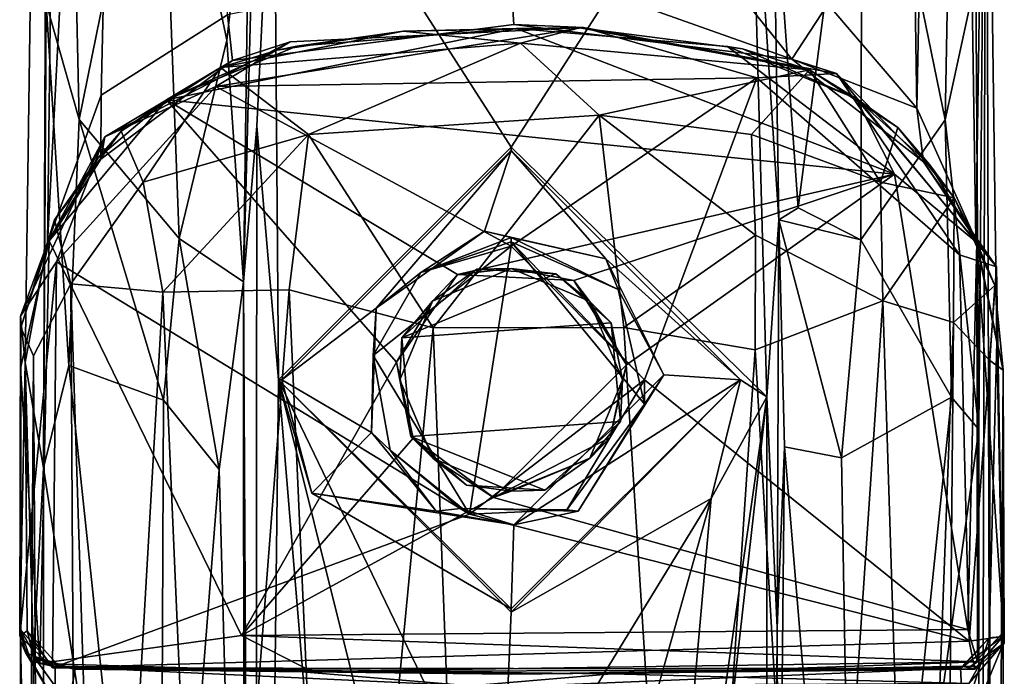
# Model space of a CAD drawing. Header units: millimetres. Extents: x -31 to 2906, y -30 to 542.
# Tile 6 of 54: x -15 to 15, y 269 to 289. Entities that reach past the tile are written whole.
import ezdxf

# ---------------------------------------------------------------- set-up
doc = ezdxf.new("R2010")
doc.units = ezdxf.units.MM
doc.layers.add('Layer 01', color=7, linetype='Continuous', true_color=0x000000)

msp = doc.modelspace()

# ---------------------------------------------------------------- linework, layer by layer
at = {"layer": 'Layer 01'}
for points in [[(12.382, 286.546, 344.284), (11.183, 364.813, 244.671), (9.67, 289.717, 343.769)], [(11.183, 364.813, 244.671), (12.382, 286.546, 344.284), (13.379, 335.631, 277.203)], [(-14.832, 278.777, 345.096), (-14.154, 282.421, 345.158), (-13.481, 337.458, 274.095), (-14.047, 334.179, 272.703)], [(-11.409, 335.381, 282.649), (-13.481, 337.458, 274.095), (-14.154, 282.421, 345.158)], [(12.382, 286.546, 344.284), (14.187, 282.526, 344.725), (13.379, 335.631, 277.203)], [(14.187, 282.526, 344.725), (14.5, 303.529, 312.912), (13.379, 335.631, 277.203)], [(-14.154, 282.421, 345.158), (-12.51, 286.943, 343.6), (-11.409, 335.381, 282.649)], [(-8.659, 289.388, 345.236), (-11.409, 335.381, 282.649), (-12.51, 286.943, 343.6)], [(-14.275, 275.564, 292.305), (-14.832, 278.777, 345.096), (-14.047, 334.179, 272.703)], [(-14.198, 289.746, 286.177), (-14.275, 275.564, 292.305), (-14.047, 334.179, 272.703)], [(14.5, 303.529, 312.912), (14.187, 282.526, 344.725), (14.824, 279.392, 344.573)], [(14.19, 290.515, 285.32), (14.5, 303.529, 312.912), (14.275, 276.73, 292.308)], [(14.5, 303.529, 312.912), (14.273, 222.503, 292.302), (14.275, 276.73, 292.308)], [(14.5, 303.529, 312.912), (14.589, 270.367, 321.647), (14.273, 222.503, 292.302)], [(14.589, 270.367, 321.647), (14.5, 303.529, 312.912), (14.824, 279.392, 344.573)], [(-13.52, 301.102, 267.162), (-13.182, 286.197, 283.495), (-14.198, 289.746, 286.177)], [(-10.722, 298.328, 263.791), (-13.182, 286.197, 283.495), (-13.52, 301.102, 267.162)], [(13.525, 301.005, 267.258), (13.255, 286.189, 283.741), (10.718, 298.563, 263.484)], [(14.19, 290.515, 285.32), (13.255, 286.189, 283.741), (13.525, 301.005, 267.258)], [(8.762, 283.499, 280.726), (7.996, 294.159, 270.448), (10.718, 298.563, 263.484)], [(10.718, 298.563, 263.484), (10.674, 282.525, 282.594), (8.762, 283.499, 280.726)], [(10.718, 298.563, 263.484), (13.255, 286.189, 283.741), (10.674, 282.525, 282.594)], [(-10.722, 298.328, 263.791), (-10.136, 282.563, 281.881), (-13.182, 286.197, 283.495)], [(-7.989, 294.69, 269.817), (-8.675, 288.621, 275.03), (-10.722, 298.328, 263.791)], [(-10.136, 282.563, 281.881), (-10.722, 298.328, 263.791), (-8.675, 288.621, 275.03)], [(-8.167, 281.241, 285.256), (-7.989, 294.69, 269.817), (-7.748, 297.175, 278.936)], [(-7.748, 297.175, 278.936), (-7.245, 296.645, 305.22), (-7.764, 285.99, 305.248), (-8.167, 281.241, 285.256)], [(-7.245, 296.645, 305.22), (7.292, 296.664, 305.207), (0, 285.354, 305.227)], [(7.809, 277.724, 305.228), (0, 285.354, 305.227), (7.292, 296.664, 305.207)], [(7.292, 296.664, 305.207), (8.168, 283.131, 283.086), (7.809, 277.724, 305.228)], [(8.168, 283.131, 283.086), (7.292, 296.664, 305.207), (7.996, 294.159, 270.448)], [(-7.245, 296.645, 305.22), (-7.103, 278.251, 305.227), (-7.764, 285.99, 305.248)], [(-7.103, 278.251, 305.227), (-7.245, 296.645, 305.22), (0, 285.354, 305.227)], [(-8.167, 281.241, 285.256), (-8.675, 288.621, 275.03), (-7.989, 294.69, 269.817)], [(8.168, 283.131, 283.086), (7.996, 294.159, 270.448), (8.762, 283.499, 280.726)], [(-8.503, 287.993, 349.123), (0.082, 289.099, 350.336), (-0.045, 291.1, 344.85), (-8.659, 289.388, 345.236)], [(-0.045, 291.1, 344.85), (8.574, 288.036, 348.815), (7.094, 289.886, 345.295)], [(-0.045, 291.1, 344.85), (0.082, 289.099, 350.336), (8.574, 288.036, 348.815)], [(14.275, 276.73, 292.308), (13.255, 286.189, 283.741), (14.19, 290.515, 285.32)], [(8.574, 288.036, 348.815), (9.67, 289.717, 343.769), (7.094, 289.886, 345.295)], [(-14.275, 275.564, 292.305), (-14.198, 289.746, 286.177), (-13.506, 278.683, 288.2)], [(-14.198, 289.746, 286.177), (-13.182, 286.197, 283.495), (-13.506, 278.683, 288.2)], [(8.574, 288.036, 348.815), (12.382, 286.546, 344.284), (9.67, 289.717, 343.769)], [(-8.659, 289.388, 345.236), (-12.51, 286.943, 343.6), (-12.527, 284.988, 348.664), (-8.503, 287.993, 349.123)], [(-10.52, 286.801, 363.85), (-6.541, 288.44, 364.235), (0.157, 288.974, 363.883)], [(-10.52, 286.801, 363.85), (0.157, 288.974, 363.883), (11.703, 284.525, 363.816)], [(-9.016, 287.203, 362.851), (7.504, 287.468, 362.823), (2.21, 289.01, 362.102)], [(-9.016, 287.203, 362.851), (2.21, 289.01, 362.102), (-6.745, 288.563, 361.918)], [(-3.291, 288.891, 410.61), (-7.138, 288.313, 410.571), (-8.87, 287.783, 412.794)], [(0.283, 288.528, 414.067), (-3.291, 288.891, 410.61), (-8.87, 287.783, 412.794)], [(0.082, 289.099, 350.336), (-8.503, 287.993, 349.123), (-6.745, 288.563, 361.918), (2.21, 289.01, 362.102)], [(-7.138, 288.313, 410.571), (-3.291, 288.891, 410.61), (-6.541, 288.44, 364.235)], [(-6.541, 288.44, 364.235), (-3.291, 288.891, 410.61), (0.157, 288.974, 363.883)], [(-3.291, 288.891, 410.61), (0.283, 288.528, 414.067), (2.094, 288.999, 410.746)], [(-3.291, 288.891, 410.61), (2.094, 288.999, 410.746), (0.157, 288.974, 363.883)], [(2.21, 289.01, 362.102), (9.937, 287.599, 362.16), (8.574, 288.036, 348.815), (0.082, 289.099, 350.336)], [(6.605, 288.425, 363.955), (0.157, 288.974, 363.883), (2.094, 288.999, 410.746), (7.063, 288.351, 410.573)], [(6.605, 288.425, 363.955), (11.703, 284.525, 363.816), (0.157, 288.974, 363.883)], [(9.105, 287.712, 412.81), (2.094, 288.999, 410.746), (0.283, 288.528, 414.067)], [(2.094, 288.999, 410.746), (9.105, 287.712, 412.81), (7.063, 288.351, 410.573)], [(7.504, 287.468, 362.823), (9.937, 287.599, 362.16), (2.21, 289.01, 362.102)], [(-9.016, 287.203, 362.851), (-6.745, 288.563, 361.918), (-12.4, 285.667, 361.781)], [(-6.745, 288.563, 361.918), (-8.503, 287.993, 349.123), (-12.4, 285.667, 361.781)], [(-10.136, 282.563, 281.881), (-8.675, 288.621, 275.03), (-8.167, 281.241, 285.256)], [(-10.52, 286.801, 363.85), (-7.138, 288.313, 410.571), (-6.541, 288.44, 364.235)], [(-7.138, 288.313, 410.571), (-10.52, 286.801, 363.85), (-8.87, 287.783, 412.794)], [(0.283, 288.528, 414.067), (-8.87, 287.783, 412.794), (-6.185, 285.737, 417.425)], [(0.283, 288.528, 414.067), (-6.185, 285.737, 417.425), (2.692, 286.328, 417.188)], [(0.283, 288.528, 414.067), (2.692, 286.328, 417.188), (9.105, 287.712, 412.81)], [(11.703, 284.525, 363.816), (6.605, 288.425, 363.955), (10.531, 286.833, 364.312)], [(6.605, 288.425, 363.955), (7.063, 288.351, 410.573), (10.531, 286.833, 364.312)], [(10.531, 286.833, 364.312), (7.063, 288.351, 410.573), (9.105, 287.712, 412.81)], [(-8.503, 287.993, 349.123), (-12.527, 284.988, 348.664), (-12.4, 285.667, 361.781)], [(12.584, 284.903, 349.709), (8.574, 288.036, 348.815), (9.937, 287.599, 362.16)], [(12.584, 284.903, 349.709), (12.382, 286.546, 344.284), (8.574, 288.036, 348.815)], [(-11.906, 285.837, 411.746), (-11.228, 284.286, 415.475), (-8.87, 287.783, 412.794)], [(-11.906, 285.837, 411.746), (-8.87, 287.783, 412.794), (-10.52, 286.801, 363.85)], [(-8.87, 287.783, 412.794), (-11.228, 284.286, 415.475), (-6.185, 285.737, 417.425)], [(2.692, 286.328, 417.188), (7.337, 285.738, 416.912), (9.105, 287.712, 412.81)], [(9.105, 287.712, 412.81), (7.337, 285.738, 416.912), (11.276, 284.286, 415.475)], [(11.276, 284.286, 415.475), (11.806, 285.952, 411.762), (9.105, 287.712, 412.81)], [(11.806, 285.952, 411.762), (10.531, 286.833, 364.312), (9.105, 287.712, 412.81)], [(0, 282.326, 362.816), (7.504, 287.468, 362.823), (-9.016, 287.203, 362.851)], [(4.075, 278.251, 362.816), (7.504, 287.468, 362.823), (0, 282.326, 362.816)], [(13.979, 270.268, 362.816), (13.69, 282.067, 362.824), (7.504, 287.468, 362.823), (4.075, 278.251, 362.816)], [(7.504, 287.468, 362.823), (13.69, 282.067, 362.824), (9.937, 287.599, 362.16)], [(13.69, 282.067, 362.824), (14.815, 281.702, 362.051), (9.937, 287.599, 362.16)], [(9.937, 287.599, 362.16), (14.815, 281.702, 362.051), (12.584, 284.903, 349.709)], [(-13.877, 281.85, 362.827), (-9.016, 287.203, 362.851), (-12.4, 285.667, 361.781)], [(-9.016, 287.203, 362.851), (-13.877, 281.85, 362.827), (-1.275, 274.144, 362.838), (0, 282.326, 362.816)], [(-14.154, 282.421, 345.158), (-12.527, 284.988, 348.664), (-12.51, 286.943, 343.6)], [(-8.226, 270.441, 363.815), (-14.104, 282.496, 363.848), (-10.52, 286.801, 363.85), (-3.498, 278.783, 363.818)], [(-10.52, 286.801, 363.85), (-14.104, 282.496, 363.848), (-12.609, 285.023, 377.217)], [(-12.609, 285.023, 377.217), (-11.906, 285.837, 411.746), (-10.52, 286.801, 363.85)], [(-10.52, 286.801, 363.85), (11.703, 284.525, 363.816), (-1.638, 281.462, 363.816)], [(-10.52, 286.801, 363.85), (-1.638, 281.462, 363.816), (-3.498, 278.783, 363.818)], [(10.531, 286.833, 364.312), (14.22, 282.442, 363.966), (11.703, 284.525, 363.816)], [(11.806, 285.952, 411.762), (12.774, 284.821, 378.309), (10.531, 286.833, 364.312)], [(12.774, 284.821, 378.309), (14.22, 282.442, 363.966), (10.531, 286.833, 364.312)], [(12.382, 286.546, 344.284), (12.584, 284.903, 349.709), (14.187, 282.526, 344.725)], [(-13.182, 286.197, 283.495), (-10.609, 277.622, 284.463), (-13.506, 278.683, 288.2)], [(-10.136, 282.563, 281.881), (-10.609, 277.622, 284.463), (-13.182, 286.197, 283.495)], [(2.692, 286.328, 417.188), (-6.185, 285.737, 417.425), (-2.375, 279.836, 419.856)], [(3.446, 279.845, 419.809), (2.692, 286.328, 417.188), (-2.375, 279.836, 419.856)], [(7.46, 282.665, 419.008), (2.692, 286.328, 417.188), (3.446, 279.845, 419.809)], [(2.692, 286.328, 417.188), (7.46, 282.665, 419.008), (7.337, 285.738, 416.912)], [(13.255, 286.189, 283.741), (13.442, 277.717, 288.181), (10.674, 282.525, 282.594)], [(13.255, 286.189, 283.741), (14.275, 276.73, 292.308), (13.442, 277.717, 288.181)], [(-8.167, 281.241, 285.256), (-7.764, 285.99, 305.248), (-7.82, 216.85, 305.227)], [(-7.103, 278.251, 305.227), (-7.82, 216.85, 305.227), (-7.764, 285.99, 305.248)], [(11.276, 284.286, 415.475), (13.52, 283.804, 412.188), (11.806, 285.952, 411.762)], [(11.806, 285.952, 411.762), (13.52, 283.804, 412.188), (12.774, 284.821, 378.309)], [(-14.981, 280.187, 362.03), (-13.877, 281.85, 362.827), (-12.4, 285.667, 361.781)], [(-14.981, 280.187, 362.03), (-12.4, 285.667, 361.781), (-14.154, 282.421, 345.158)], [(-12.527, 284.988, 348.664), (-14.154, 282.421, 345.158), (-12.4, 285.667, 361.781)], [(-13.44, 281.182, 415.026), (-11.228, 284.286, 415.475), (-11.906, 285.837, 411.746), (-13.936, 283.132, 410.818)], [(-13.936, 283.132, 410.818), (-11.906, 285.837, 411.746), (-12.609, 285.023, 377.217)], [(-6.185, 285.737, 417.425), (-11.228, 284.286, 415.475), (-10.632, 280.921, 418.14)], [(-6.185, 285.737, 417.425), (-10.632, 280.921, 418.14), (-6.773, 280.994, 419.6)], [(-6.773, 280.994, 419.6), (-2.375, 279.836, 419.856), (-6.185, 285.737, 417.425)], [(11.276, 284.286, 415.475), (7.337, 285.738, 416.912), (7.46, 282.665, 419.008), (11.345, 280.658, 417.612)], [(-7.103, 278.251, 305.227), (0, 285.354, 305.227), (0, 285.251, 316.994), (-7, 278.251, 316.994)], [(-7, 278.251, 316.994), (0, 285.251, 316.994), (-4.12, 280.43, 316.999)], [(-0.809, 282.783, 317.015), (-4.12, 280.43, 316.999), (0, 285.251, 316.994)], [(0, 285.251, 316.994), (2.893, 281.937, 317.056), (-0.809, 282.783, 317.015)], [(7, 278.251, 316.994), (0, 285.251, 316.994), (0, 285.354, 305.227), (7.809, 277.724, 305.228)], [(0, 285.251, 316.994), (7, 278.251, 316.994), (2.893, 281.937, 317.056)], [(-12.609, 285.023, 377.217), (-14.104, 282.496, 363.848), (-13.936, 283.132, 410.818)], [(14.187, 282.526, 344.725), (12.584, 284.903, 349.709), (14.815, 281.702, 362.051)], [(12.774, 284.821, 378.309), (13.52, 283.804, 412.188), (14.22, 282.442, 363.966)], [(1.917, 281.275, 363.821), (-1.638, 281.462, 363.816), (11.703, 284.525, 363.816)], [(-0.538, 274.659, 363.81), (3.524, 278.705, 363.797), (11.703, 284.525, 363.816), (13.941, 270.628, 363.815)], [(1.917, 281.275, 363.821), (11.703, 284.525, 363.816), (3.524, 278.705, 363.797)], [(11.703, 284.525, 363.816), (14.22, 282.442, 363.966), (13.941, 270.628, 363.815)], [(-13.44, 281.182, 415.026), (-10.632, 280.921, 418.14), (-11.228, 284.286, 415.475)], [(13.52, 283.804, 412.188), (11.276, 284.286, 415.475), (11.345, 280.658, 417.612)], [(11.345, 280.658, 417.612), (13.502, 279.993, 415.057), (13.52, 283.804, 412.188)], [(13.502, 279.993, 415.057), (14.769, 281.125, 410.686), (13.52, 283.804, 412.188)], [(13.52, 283.804, 412.188), (14.769, 281.125, 410.686), (14.22, 282.442, 363.966)], [(10.674, 282.525, 282.594), (8.168, 283.131, 283.086), (8.762, 283.499, 280.726)], [(-14.97, 279.841, 410), (-14.579, 278.981, 412.67), (-13.44, 281.182, 415.026), (-13.936, 283.132, 410.818)], [(-14.97, 279.841, 410), (-13.936, 283.132, 410.818), (-14.104, 282.496, 363.848)], [(7.809, 277.724, 305.228), (8.168, 283.131, 283.086), (8.118, 270.675, 288.153)], [(8.168, 283.131, 283.086), (8.344, 276.206, 284.674), (8.118, 270.675, 288.153)], [(10.088, 275.869, 284.242), (8.344, 276.206, 284.674), (8.168, 283.131, 283.086)], [(10.674, 282.525, 282.594), (10.088, 275.869, 284.242), (8.168, 283.131, 283.086)], [(-10.136, 282.563, 281.881), (-8.912, 275.508, 284.25), (-10.609, 277.622, 284.463)], [(-10.136, 282.563, 281.881), (-8.167, 281.241, 285.256), (-8.912, 275.508, 284.25)], [(-4.12, 280.43, 316.999), (-0.809, 282.783, 317.015), (-2.751, 281.523, 339.905)], [(-0.809, 282.783, 317.015), (0, 282.593, 332.268), (-2.751, 281.523, 339.905)], [(0, 282.459, 347.542), (-2.751, 281.523, 339.905), (0, 282.593, 332.268)], [(0, 282.593, 332.268), (-0.809, 282.783, 317.015), (2.893, 281.937, 317.056)], [(0, 282.459, 347.542), (0, 282.593, 332.268), (3.272, 281.002, 339.905)], [(0, 282.593, 332.268), (2.893, 281.937, 317.056), (3.272, 281.002, 339.905)], [(7.449, 279.159, 419.52), (7.46, 282.665, 419.008), (3.446, 279.845, 419.809)], [(11.345, 280.658, 417.612), (7.46, 282.665, 419.008), (7.449, 279.159, 419.52)], [(-14.154, 282.421, 345.158), (-14.832, 278.777, 345.096), (-14.981, 280.187, 362.03)], [(-14.975, 278.597, 364.607), (-14.97, 279.841, 410), (-14.104, 282.496, 363.848)], [(-14.387, 269.582, 363.893), (-14.975, 278.597, 364.607), (-14.104, 282.496, 363.848)], [(-14.104, 282.496, 363.848), (-8.226, 270.441, 363.815), (-14.387, 269.582, 363.893)], [(0, 282.326, 362.816), (-4.211, 278.986, 339.905), (-2.751, 281.523, 339.905)], [(0, 282.326, 362.816), (-1.275, 274.144, 362.838), (-4.211, 278.986, 339.905)], [(0, 282.326, 362.816), (-2.751, 281.523, 339.905), (0, 282.459, 347.542)], [(4.075, 278.251, 362.816), (0, 282.326, 362.816), (0, 282.459, 347.542)], [(0, 282.459, 347.542), (3.272, 281.002, 339.905), (4.074, 277.499, 351.275)], [(4.075, 278.251, 362.816), (0, 282.459, 347.542), (4.074, 277.499, 351.275)], [(10.088, 275.869, 284.242), (10.674, 282.525, 282.594), (13.442, 277.717, 288.181)], [(13.941, 270.628, 363.815), (14.22, 282.442, 363.966), (14.241, 269.633, 363.939)], [(14.187, 282.526, 344.725), (14.815, 281.702, 362.051), (14.824, 279.392, 344.573)], [(14.769, 281.125, 410.686), (15.024, 278.526, 364.816), (14.22, 282.442, 363.966)], [(15.024, 278.526, 364.816), (15.056, 270.197, 364.652), (14.22, 282.442, 363.966)], [(14.22, 282.442, 363.966), (15.056, 270.197, 364.652), (14.241, 269.633, 363.939)], [(7, 278.251, 316.994), (4.659, 278.402, 317.234), (2.893, 281.937, 317.056)], [(4.659, 278.402, 317.234), (3.272, 281.002, 339.905), (2.893, 281.937, 317.056)], [(14.815, 281.702, 362.051), (13.69, 282.067, 362.824), (13.979, 270.268, 362.816)], [(-15.001, 270.416, 362.067), (-13.877, 281.85, 362.827), (-14.981, 280.187, 362.03)], [(-13.996, 269.452, 362.631), (-13.877, 281.85, 362.827), (-15.001, 270.416, 362.067)], [(-13.996, 269.452, 362.631), (-1.275, 274.144, 362.838), (-13.877, 281.85, 362.827)], [(0, 281.651, 385.316), (-1.044, 281.623, 406.806), (-2.397, 280.651, 385.587)], [(-2.397, 280.651, 385.587), (-1.638, 281.462, 363.816), (0, 281.651, 385.316)], [(-1.638, 281.462, 363.816), (1.917, 281.275, 363.821), (0, 281.651, 385.316)], [(0, 281.651, 385.316), (1.363, 281.488, 406.806), (-1.044, 281.623, 406.806)], [(1.917, 281.275, 363.821), (2.391, 280.648, 385.333), (0, 281.651, 385.316)], [(2.391, 280.648, 385.333), (1.363, 281.488, 406.806), (0, 281.651, 385.316)], [(15.006, 270.407, 361.916), (14.815, 281.702, 362.051), (13.979, 270.268, 362.816)], [(14.824, 279.392, 344.573), (14.815, 281.702, 362.051), (15.006, 270.407, 361.916)], [(-4.211, 278.986, 339.905), (-4.12, 280.43, 316.999), (-2.751, 281.523, 339.905)], [(-2.397, 280.651, 385.587), (-3.498, 278.783, 363.818), (-1.638, 281.462, 363.816)], [(1.363, 281.488, 406.806), (-3.339, 279.528, 406.808), (-1.044, 281.623, 406.806)], [(-2.397, 280.651, 385.587), (-1.044, 281.623, 406.806), (-3.339, 279.528, 406.808)], [(1.363, 281.488, 406.806), (3.057, 279.989, 406.812), (-3.339, 279.528, 406.808)], [(1.363, 281.488, 406.806), (2.391, 280.648, 385.333), (3.057, 279.989, 406.812)], [(-13.44, 281.182, 415.026), (-14.579, 278.981, 412.67), (-14.224, 217.007, 413.48), (-13.066, 217.849, 415.696)], [(-13.066, 217.849, 415.696), (-12.433, 249.625, 416.356), (-13.44, 281.182, 415.026)], [(-12.433, 249.625, 416.356), (-10.632, 280.921, 418.14), (-13.44, 281.182, 415.026)], [(-8.912, 275.508, 284.25), (-8.167, 281.241, 285.256), (-8.149, 247.717, 285.976)], [(-8.167, 281.241, 285.256), (-7.82, 216.85, 305.227), (-8.149, 247.717, 285.976)], [(2.391, 280.648, 385.333), (1.917, 281.275, 363.821), (3.524, 278.705, 363.797)], [(14.618, 278.833, 412.716), (14.769, 281.125, 410.686), (13.502, 279.993, 415.057)], [(14.618, 278.833, 412.716), (15.024, 278.541, 409.949), (14.769, 281.125, 410.686)], [(14.769, 281.125, 410.686), (15.024, 278.541, 409.949), (15.024, 278.526, 364.816)], [(-10.632, 280.921, 418.14), (-12.433, 249.625, 416.356), (-9.243, 249.029, 418.746)], [(-9.243, 249.029, 418.746), (-6.773, 280.994, 419.6), (-10.632, 280.921, 418.14)], [(-6.773, 280.994, 419.6), (-9.243, 249.029, 418.746), (-5.341, 248.951, 419.699)], [(-6.773, 280.994, 419.6), (-5.341, 248.951, 419.699), (-2.375, 279.836, 419.856)], [(3.272, 281.002, 339.905), (4.659, 278.402, 317.234), (4.074, 277.499, 351.275)], [(-3.4, 278.251, 385.316), (-3.498, 278.783, 363.818), (-2.397, 280.651, 385.587)], [(-2.397, 280.651, 385.587), (-3.339, 279.528, 406.808), (-3.4, 278.251, 385.316)], [(2.391, 280.648, 385.333), (3.524, 278.705, 363.797), (3.4, 278.251, 385.316)], [(3.4, 278.251, 385.316), (3.057, 279.989, 406.812), (2.391, 280.648, 385.333)], [(11.345, 280.658, 417.612), (7.449, 279.159, 419.52), (9.219, 249.061, 418.781)], [(12.344, 249.191, 416.513), (11.345, 280.658, 417.612), (9.219, 249.061, 418.781)], [(13.502, 279.993, 415.057), (11.345, 280.658, 417.612), (12.344, 249.191, 416.513)], [(-14.832, 278.777, 345.096), (-15.001, 270.416, 362.067), (-14.981, 280.187, 362.03)], [(-7, 278.251, 316.994), (-4.12, 280.43, 316.999), (-4.264, 276.636, 317.014)], [(-4.211, 278.986, 339.905), (-4.264, 276.636, 317.014), (-4.12, 280.43, 316.999)], [(-14.97, 279.841, 410), (-14.975, 278.597, 364.607), (-14.982, 270.63, 365.045), (-14.981, 270.277, 402.864)], [(-14.978, 218.196, 410.574), (-14.97, 279.841, 410), (-14.981, 270.277, 402.864)], [(-14.97, 279.841, 410), (-14.978, 218.196, 410.574), (-14.579, 278.981, 412.67)], [(-5.341, 248.951, 419.699), (-0.026, 218.119, 419.881), (-2.375, 279.836, 419.856)], [(3.057, 279.989, 406.812), (3.342, 276.979, 406.815), (-3.058, 276.516, 406.813), (-3.339, 279.528, 406.808)], [(-0.026, 218.119, 419.881), (5.414, 248.727, 419.696), (3.446, 279.845, 419.809), (-2.375, 279.836, 419.856)], [(3.057, 279.989, 406.812), (3.4, 278.251, 385.316), (3.342, 276.979, 406.815)], [(5.414, 248.727, 419.696), (7.449, 279.159, 419.52), (3.446, 279.845, 419.809)], [(12.344, 249.191, 416.513), (12.94, 218.769, 415.872), (13.502, 279.993, 415.057)], [(13.502, 279.993, 415.057), (12.94, 218.769, 415.872), (14.63, 217.553, 412.786), (14.618, 278.833, 412.716)], [(-3.058, 276.516, 406.813), (-3.4, 278.251, 385.316), (-3.339, 279.528, 406.808)], [(14.824, 279.392, 344.573), (15.006, 270.407, 361.916), (14.589, 270.367, 321.647)], [(-14.978, 218.196, 410.574), (-14.224, 217.007, 413.48), (-14.579, 278.981, 412.67)], [(-3.697, 276.104, 339.905), (-4.264, 276.636, 317.014), (-4.211, 278.986, 339.905)], [(-3.697, 276.104, 339.905), (-4.211, 278.986, 339.905), (-1.275, 274.144, 362.838)], [(5.414, 248.727, 419.696), (9.219, 249.061, 418.781), (7.449, 279.159, 419.52)], [(-14.832, 278.777, 345.096), (-14.774, 270.586, 340.093), (-15.001, 270.416, 362.067)], [(-14.832, 278.777, 345.096), (-14.275, 275.564, 292.305), (-14.581, 269.807, 321.96)], [(-14.774, 270.586, 340.093), (-14.832, 278.777, 345.096), (-14.581, 269.807, 321.96)], [(-14.275, 275.564, 292.305), (-13.506, 278.683, 288.2), (-10.724, 252.447, 284.856)], [(-13.506, 278.683, 288.2), (-10.609, 277.622, 284.463), (-10.724, 252.447, 284.856)], [(-2.989, 276.466, 363.825), (-8.226, 270.441, 363.815), (-3.498, 278.783, 363.818)], [(-3.4, 278.251, 385.316), (-2.989, 276.466, 363.825), (-3.498, 278.783, 363.818)], [(-0.538, 274.659, 363.81), (3.023, 276.485, 367.682), (3.524, 278.705, 363.797)], [(3.023, 276.485, 367.682), (3.4, 278.251, 385.316), (3.524, 278.705, 363.797)], [(14.63, 217.553, 412.786), (15.024, 278.541, 409.949), (14.618, 278.833, 412.716)], [(-14.982, 270.63, 365.045), (-14.975, 278.597, 364.607), (-14.387, 269.582, 363.893)], [(4.659, 278.402, 317.234), (7, 278.251, 316.994), (0.08, 273.82, 317.005)], [(0.08, 273.82, 317.005), (2.045, 274.238, 324.356), (4.659, 278.402, 317.234)], [(2.045, 274.238, 324.356), (4.074, 277.499, 351.275), (4.659, 278.402, 317.234)], [(15.018, 218.288, 409.766), (15.024, 278.541, 409.949), (14.63, 217.553, 412.786)], [(15.024, 278.541, 409.949), (15.018, 218.288, 409.766), (15.021, 270.186, 402.919)], [(15.024, 278.541, 409.949), (15.021, 270.186, 402.919), (15.024, 278.526, 364.816)], [(15.024, 278.526, 364.816), (15.021, 270.186, 402.919), (15.025, 270.527, 381.776)], [(15.025, 270.527, 381.776), (15.056, 270.197, 364.652), (15.024, 278.526, 364.816)], [(-7.82, 216.85, 305.227), (-7.103, 278.251, 305.227), (-4.631, 248.412, 305.222)], [(0, 271.251, 316.994), (0, 271.148, 305.227), (-7.103, 278.251, 305.227)], [(0, 271.251, 316.994), (-7.103, 278.251, 305.227), (-6.085, 274.791, 316.994)], [(-6.085, 274.791, 316.994), (-7.103, 278.251, 305.227), (-7, 278.251, 316.994)], [(-7.103, 278.251, 305.227), (0, 271.148, 305.227), (-0.308, 264.141, 305.244)], [(-4.631, 248.412, 305.222), (-7.103, 278.251, 305.227), (-2.738, 260.743, 305.25)], [(-2.738, 260.743, 305.25), (-7.103, 278.251, 305.227), (-0.308, 264.141, 305.244)], [(-7, 278.251, 316.994), (-4.264, 276.636, 317.014), (-6.085, 274.791, 316.994)], [(-2.389, 275.851, 385.34), (-2.989, 276.466, 363.825), (-3.4, 278.251, 385.316)], [(-3.4, 278.251, 385.316), (-3.058, 276.516, 406.813), (-2.389, 275.851, 385.34)], [(4.075, 278.251, 362.816), (-1.275, 274.144, 362.838), (13.979, 270.268, 362.816)], [(-1.275, 274.144, 362.838), (4.075, 278.251, 362.816), (1.699, 274.274, 356.624)], [(7, 278.251, 316.994), (0, 271.251, 316.994), (0.08, 273.82, 317.005)], [(7, 278.251, 316.994), (6.104, 274.619, 305.227), (0, 271.148, 305.227)], [(7, 278.251, 316.994), (0, 271.148, 305.227), (0, 271.251, 316.994)], [(1.699, 274.274, 356.624), (4.075, 278.251, 362.816), (4.074, 277.499, 351.275)], [(3.4, 278.251, 385.316), (3.023, 276.485, 367.682), (2.398, 275.853, 385.423)], [(2.398, 275.853, 385.423), (3.342, 276.979, 406.815), (3.4, 278.251, 385.316)], [(7.809, 277.724, 305.228), (6.104, 274.619, 305.227), (7, 278.251, 316.994)], [(-8.912, 275.508, 284.25), (-10.724, 252.447, 284.856), (-10.609, 277.622, 284.463)], [(2.045, 274.238, 324.356), (1.699, 274.274, 356.624), (4.074, 277.499, 351.275)], [(6.104, 274.619, 305.227), (7.809, 277.724, 305.228), (4.03, 251.272, 305.229)], [(4.03, 251.272, 305.229), (7.809, 277.724, 305.228), (4.543, 248.811, 305.23)], [(7.82, 217.945, 305.227), (4.543, 248.811, 305.23), (7.809, 277.724, 305.228)], [(7.82, 217.945, 305.227), (7.809, 277.724, 305.228), (8.118, 270.675, 288.153)], [(13.442, 277.717, 288.181), (10.544, 249.724, 284.741), (10.088, 275.869, 284.242)], [(13.442, 277.717, 288.181), (14.275, 276.73, 292.308), (10.544, 249.724, 284.741)], [(3.342, 276.979, 406.815), (1.034, 274.876, 406.81), (-3.058, 276.516, 406.813)], [(2.398, 275.853, 385.423), (1.034, 274.876, 406.81), (3.342, 276.979, 406.815)], [(-2.289, 274.235, 317.048), (-6.085, 274.791, 316.994), (-4.264, 276.636, 317.014)], [(-4.264, 276.636, 317.014), (-3.697, 276.104, 339.905), (-2.289, 274.235, 317.048)], [(14.275, 276.73, 292.308), (14.273, 222.503, 292.302), (10.544, 249.724, 284.741)], [(-0.538, 274.659, 363.81), (-8.226, 270.441, 363.815), (-2.989, 276.466, 363.825)], [(-3.058, 276.516, 406.813), (1.034, 274.876, 406.81), (-1.357, 275.032, 406.696)], [(-1.357, 275.032, 406.696), (-2.389, 275.851, 385.34), (-3.058, 276.516, 406.813)], [(-2.389, 275.851, 385.34), (-0.538, 274.659, 363.81), (-2.989, 276.466, 363.825)], [(3.023, 276.485, 367.682), (-0.538, 274.659, 363.81), (2.404, 275.847, 374.566)], [(2.398, 275.853, 385.423), (3.023, 276.485, 367.682), (2.404, 275.847, 374.566)], [(-3.697, 276.104, 339.905), (-1.275, 274.144, 362.838), (-1.549, 274.314, 337.811)], [(-3.697, 276.104, 339.905), (-1.549, 274.314, 337.811), (-2.289, 274.235, 317.048)], [(8.159, 257.73, 285.812), (8.118, 270.675, 288.153), (8.344, 276.206, 284.674)], [(8.344, 276.206, 284.674), (10.544, 249.724, 284.741), (8.159, 257.73, 285.812)], [(8.344, 276.206, 284.674), (10.088, 275.869, 284.242), (10.544, 249.724, 284.741)], [(-1.357, 275.032, 406.696), (0, 274.851, 385.316), (-2.389, 275.851, 385.34)], [(-2.389, 275.851, 385.34), (0, 274.851, 385.316), (-0.538, 274.659, 363.81)], [(0, 274.851, 385.316), (2.404, 275.847, 374.566), (-0.538, 274.659, 363.81)], [(0, 274.851, 385.316), (2.398, 275.853, 385.423), (2.404, 275.847, 374.566)], [(0, 274.851, 385.316), (1.034, 274.876, 406.81), (2.398, 275.853, 385.423)], [(-14.578, 228.235, 321.722), (-14.581, 269.807, 321.96), (-14.275, 275.564, 292.305), (-14.277, 222.461, 292.343)], [(-14.277, 222.461, 292.343), (-14.275, 275.564, 292.305), (-10.724, 252.447, 284.856)], [(-10.724, 252.447, 284.856), (-8.912, 275.508, 284.25), (-8.149, 247.717, 285.976)], [(1.034, 274.876, 406.81), (0, 274.851, 385.316), (-1.357, 275.032, 406.696)], [(-6.085, 274.791, 316.994), (0.08, 273.82, 317.005), (0, 271.251, 316.994)], [(-2.289, 274.235, 317.048), (0.08, 273.82, 317.005), (-6.085, 274.791, 316.994)], [(-0.538, 274.659, 363.81), (13.941, 270.628, 363.815), (-8.226, 270.441, 363.815)], [(2.648, 262.308, 305.25), (-0.308, 264.141, 305.244), (6.104, 274.619, 305.227)], [(-0.308, 264.141, 305.244), (0, 271.148, 305.227), (6.104, 274.619, 305.227)], [(2.648, 262.308, 305.25), (6.104, 274.619, 305.227), (4.03, 251.272, 305.229)], [(13.979, 270.268, 362.816), (-1.275, 274.144, 362.838), (-13.996, 269.452, 362.631)], [(-1.549, 274.314, 337.811), (0.08, 273.82, 317.005), (-2.289, 274.235, 317.048)], [(-1.275, 274.144, 362.838), (1.699, 274.274, 356.624), (-1.549, 274.314, 337.811)], [(2.045, 274.238, 324.356), (0.08, 273.82, 317.005), (-1.549, 274.314, 337.811)], [(-1.549, 274.314, 337.811), (1.699, 274.274, 356.624), (2.045, 274.238, 324.356)], [(-15.001, 270.416, 362.067), (-14.774, 270.586, 340.093), (-13.996, 269.452, 362.631)], [(-14.662, 269.678, 364.776), (-14.982, 270.63, 365.045), (-14.387, 269.582, 363.893)], [(-14.827, 269.924, 399.851), (-14.981, 270.277, 402.864), (-14.982, 270.63, 365.045)], [(-13.994, 269.502, 388.65), (-14.827, 269.924, 399.851), (-14.982, 270.63, 365.045)], [(-14.982, 270.63, 365.045), (-14.662, 269.678, 364.776), (-13.994, 269.503, 376.733)], [(-13.994, 269.503, 376.733), (-13.994, 269.502, 388.65), (-14.982, 270.63, 365.045)], [(-14.581, 269.807, 321.96), (-13.803, 269.503, 338.776), (-14.774, 270.586, 340.093)], [(-13.803, 269.503, 338.776), (-13.996, 269.452, 362.631), (-14.774, 270.586, 340.093)], [(14.241, 269.633, 363.939), (-8.226, 270.441, 363.815), (13.941, 270.628, 363.815)], [(7.82, 217.945, 305.227), (8.118, 270.675, 288.153), (8.163, 216.752, 285.298)], [(8.118, 270.675, 288.153), (8.159, 257.73, 285.812), (8.163, 216.752, 285.298)], [(15.025, 270.527, 381.776), (14.042, 269.502, 388.65), (14.042, 269.503, 376.733)], [(14.042, 269.503, 376.733), (15.056, 270.197, 364.652), (15.025, 270.527, 381.776)], [(14.042, 269.502, 388.65), (15.025, 270.527, 381.776), (15.021, 270.186, 402.919)], [(-13.914, 268.403, 402.06), (-14.981, 270.277, 402.864), (-14.827, 269.924, 399.851)], [(-14.981, 270.277, 402.864), (-13.914, 268.403, 402.06), (-14.093, 229.941, 402.074)], [(-14.97, 228.001, 403.001), (-14.981, 270.277, 402.864), (-14.093, 229.941, 402.074)], [(-14.978, 218.196, 410.574), (-14.981, 270.277, 402.864), (-14.97, 228.001, 403.001)], [(-6.083, 269.337, 364.839), (-14.387, 269.582, 363.893), (-8.226, 270.441, 363.815)], [(13.979, 270.268, 362.816), (-13.996, 269.452, 362.631), (14.157, 269.417, 362.143)], [(14.241, 269.633, 363.939), (-6.083, 269.337, 364.839), (-8.226, 270.441, 363.815)], [(14.589, 227.926, 322.002), (14.589, 270.367, 321.647), (13.481, 229.598, 322.575)], [(13.481, 229.598, 322.575), (14.589, 270.367, 321.647), (13.797, 267.915, 322.583)], [(13.797, 267.915, 322.583), (14.589, 270.367, 321.647), (13.723, 269.444, 324.012)], [(13.802, 269.495, 346.366), (13.723, 269.444, 324.012), (14.589, 270.367, 321.647)], [(13.802, 269.495, 346.366), (15.006, 270.407, 361.916), (14.157, 269.417, 362.143)], [(13.802, 269.495, 346.366), (14.589, 270.367, 321.647), (15.006, 270.407, 361.916)], [(13.979, 270.268, 362.816), (14.157, 269.417, 362.143), (15.006, 270.407, 361.916)], [(14.589, 227.926, 322.002), (14.273, 222.503, 292.302), (14.589, 270.367, 321.647)], [(-13.994, 269.502, 388.65), (-13.921, 269.495, 400.851), (-14.827, 269.924, 399.851)], [(-14.827, 269.924, 399.851), (-13.921, 269.495, 400.851), (-13.914, 268.403, 402.06)], [(15.021, 270.186, 402.919), (13.973, 268.97, 401.788), (14.265, 269.496, 400.84)], [(13.973, 268.97, 401.788), (15.021, 270.186, 402.919), (14.045, 267.818, 402.07)], [(15.056, 270.197, 364.652), (14.033, 269.503, 364.818), (14.241, 269.633, 363.939)], [(15.056, 270.197, 364.652), (14.042, 269.503, 376.733), (14.033, 269.503, 364.818)], [(14.042, 269.502, 388.65), (15.021, 270.186, 402.919), (14.265, 269.496, 400.84)], [(14.045, 267.818, 402.07), (15.021, 270.186, 402.919), (15.012, 228.003, 402.72)], [(15.018, 218.288, 409.766), (15.012, 228.003, 402.72), (15.021, 270.186, 402.919)], [(-14.662, 269.678, 364.776), (-14.387, 269.582, 363.893), (-13.994, 269.503, 376.733)], [(-13.499, 268.315, 322.659), (-14.581, 269.807, 321.96), (-14.578, 228.235, 321.722)], [(-14.581, 269.807, 321.96), (-13.499, 268.315, 322.659), (-13.31, 269.412, 323.93)], [(-13.803, 269.503, 338.776), (-14.581, 269.807, 321.96), (-13.31, 269.412, 323.93)], [(-6.083, 269.337, 364.839), (14.241, 269.633, 363.939), (7.033, 269.38, 364.816)], [(14.033, 269.503, 364.818), (7.033, 269.38, 364.816), (14.241, 269.633, 363.939)], [(-6.083, 269.337, 364.839), (-13.994, 269.503, 376.733), (-14.387, 269.582, 363.893)], [(-13.803, 269.503, 338.776), (0, 269.255, 343.066), (-13.996, 269.452, 362.631)], [(0, 269.255, 343.066), (14.157, 269.417, 362.143), (-13.996, 269.452, 362.631)], [(-13.994, 269.502, 388.65), (-13.994, 269.503, 376.733), (-6.083, 269.337, 364.839)], [(-13.921, 269.495, 400.851), (-13.994, 269.502, 388.65), (-6.985, 269.377, 400.442)], [(-6.985, 269.377, 400.442), (-13.994, 269.502, 388.65), (-6.083, 269.337, 364.839)], [(-1.247, 268.905, 401.325), (-13.921, 269.495, 400.851), (-6.985, 269.377, 400.442)], [(-1.247, 268.905, 401.325), (-13.914, 268.403, 402.06), (-13.921, 269.495, 400.851)], [(0, 269.255, 343.066), (-13.803, 269.503, 338.776), (-13.31, 269.412, 323.93)], [(-13.499, 268.315, 322.659), (13.797, 267.915, 322.583), (13.723, 269.444, 324.012)], [(13.723, 269.444, 324.012), (-13.31, 269.412, 323.93), (-13.499, 268.315, 322.659)], [(-13.31, 269.412, 323.93), (13.723, 269.444, 324.012), (0, 269.255, 343.066)], [(3.084, 269.271, 400.192), (-6.985, 269.377, 400.442), (-6.083, 269.337, 364.839), (7.033, 269.38, 364.816)], [(3.084, 269.271, 400.192), (-1.247, 268.905, 401.325), (-6.985, 269.377, 400.442)], [(13.802, 269.495, 346.366), (14.157, 269.417, 362.143), (0, 269.255, 343.066)], [(0, 269.255, 343.066), (13.723, 269.444, 324.012), (13.802, 269.495, 346.366)], [(14.042, 269.502, 388.65), (14.265, 269.496, 400.84), (3.084, 269.271, 400.192)], [(7.033, 269.38, 364.816), (14.042, 269.502, 388.65), (3.084, 269.271, 400.192)], [(13.973, 268.97, 401.788), (3.084, 269.271, 400.192), (14.265, 269.496, 400.84)], [(14.042, 269.503, 376.733), (7.033, 269.38, 364.816), (14.033, 269.503, 364.818)], [(7.033, 269.38, 364.816), (14.042, 269.503, 376.733), (14.042, 269.502, 388.65)], [(3.084, 269.271, 400.192), (13.973, 268.97, 401.788), (-1.247, 268.905, 401.325)]]:
    msp.add_3dface(points, dxfattribs=at)

doc.saveas('drawing.dxf')
